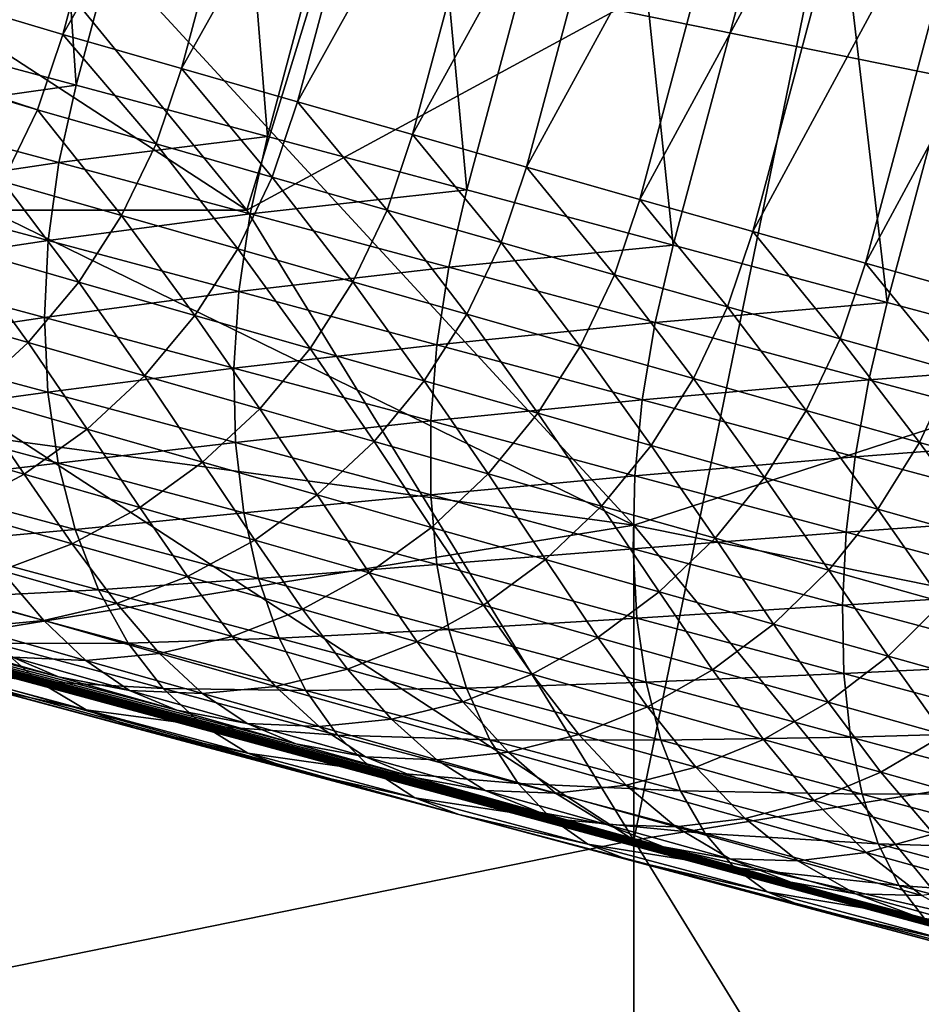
# Model space of a CAD drawing. Extents: x -0.7 to 0.7, y -0.35 to 0.35.
# Tile 84 of 226: x -0.455 to -0.4373, y 0.1635 to 0.1829. Entities that reach past the tile are written whole.
import ezdxf

# ---------------------------------------------------------------- set-up
doc = ezdxf.new("R2010")
doc.units = 0

msp = doc.modelspace()

# ---------------------------------------------------------------- linework, layer by layer
for points in [[(-0.509352, 0.199085, 0.000765), (-0.454689, 0.181154, 0.250029), (-0.509828, 0.197613, 0.00087)], [(-0.509352, 0.199085, 0.000765), (-0.454188, 0.182642, 0.25), (-0.454689, 0.181154, 0.250029)], [(-0.509352, 0.199085, 0.000765), (-0.451807, 0.191528, 0.25), (-0.454188, 0.182642, 0.25)], [(-0.469652, 0.191606, 0.412427), (-0.465833, 0.19782, 0.412422), (-0.450559, 0.179176, 0.412419)], [(-0.450559, 0.179176, 0.412419), (-0.465833, 0.19782, 0.412422), (-0.44674, 0.191606, 0.412431)], [(-0.509828, 0.197613, 0.00087), (-0.454689, 0.181154, 0.250029), (-0.455372, 0.179743, 0.250114)], [(-0.457566, 0.182615, 0.397474), (-0.454719, 0.19324, 0.397474), (-0.458207, 0.194175, 0.393875)], [(-0.453931, 0.181641, 0.400806), (-0.454719, 0.19324, 0.397474), (-0.457566, 0.182615, 0.397474)], [(-0.453931, 0.181641, 0.400806), (-0.451084, 0.192266, 0.400806), (-0.454719, 0.19324, 0.397474)], [(-0.45015, 0.180628, 0.403872), (-0.451084, 0.192266, 0.400806), (-0.453931, 0.181641, 0.400806)], [(-0.45015, 0.180628, 0.403872), (-0.447303, 0.191253, 0.403872), (-0.451084, 0.192266, 0.400806)], [(-0.462014, 0.179176, 0.412411), (-0.469652, 0.191606, 0.412427), (-0.450559, 0.179176, 0.412419)], [(-0.454188, 0.182642, 0.25), (-0.451807, 0.191528, 0.25), (-0.449444, 0.190941, 0.256975)], [(-0.450559, 0.179176, 0.412419), (-0.44674, 0.191606, 0.412431), (-0.439103, 0.185391, 0.41243)], [(-0.423829, 0.179176, 0.43699), (-0.427647, 0.191606, 0.436992), (-0.44674, 0.188498, 0.436987)], [(-0.439103, 0.185391, 0.41243), (-0.431466, 0.191606, 0.412422), (-0.423829, 0.182284, 0.4124)], [(-0.446222, 0.179576, 0.406671), (-0.447303, 0.191253, 0.403872), (-0.45015, 0.180628, 0.403872)], [(-0.446222, 0.179576, 0.406671), (-0.443375, 0.190201, 0.406671), (-0.447303, 0.191253, 0.403872)], [(-0.454188, 0.182642, 0.25), (-0.449444, 0.190941, 0.256975), (-0.451849, 0.181969, 0.256976)], [(-0.451849, 0.181969, 0.256976), (-0.449444, 0.190941, 0.256975), (-0.447132, 0.190365, 0.263529)], [(-0.451849, 0.181969, 0.256976), (-0.447132, 0.190365, 0.263529), (-0.449559, 0.181312, 0.26353)], [(-0.449559, 0.181312, 0.26353), (-0.447132, 0.190365, 0.263529), (-0.444846, 0.189793, 0.269741)], [(-0.442148, 0.178484, 0.409203), (-0.443375, 0.190201, 0.406671), (-0.446222, 0.179576, 0.406671)], [(-0.442148, 0.178484, 0.409203), (-0.439301, 0.189109, 0.409203), (-0.443375, 0.190201, 0.406671)], [(-0.449559, 0.181312, 0.26353), (-0.444846, 0.189793, 0.269741), (-0.447292, 0.180664, 0.269741)], [(-0.447292, 0.180664, 0.269741), (-0.444846, 0.189793, 0.269741), (-0.442578, 0.189225, 0.275622)], [(-0.447292, 0.180664, 0.269741), (-0.442578, 0.189225, 0.275622), (-0.445043, 0.180022, 0.275622)], [(-0.445043, 0.180022, 0.275622), (-0.442578, 0.189225, 0.275622), (-0.440324, 0.188657, 0.281181)], [(-0.437928, 0.177353, 0.411469), (-0.439301, 0.189109, 0.409203), (-0.442148, 0.178484, 0.409203)], [(-0.437928, 0.177353, 0.411469), (-0.435081, 0.187978, 0.411469), (-0.439301, 0.189109, 0.409203)], [(-0.445043, 0.180022, 0.275622), (-0.440324, 0.188657, 0.281181), (-0.442808, 0.179386, 0.281181)], [(-0.442808, 0.179386, 0.281181), (-0.440324, 0.188657, 0.281181), (-0.438078, 0.18809, 0.286431)], [(-0.454377, 0.185391, 0.436979), (-0.423829, 0.179176, 0.43699), (-0.44674, 0.188498, 0.436987)], [(-0.442808, 0.179386, 0.281181), (-0.438078, 0.18809, 0.286431), (-0.44058, 0.178755, 0.286431)], [(-0.44058, 0.178755, 0.286431), (-0.438078, 0.18809, 0.286431), (-0.435837, 0.187522, 0.291381)], [(-0.433562, 0.176183, 0.413469), (-0.435081, 0.187978, 0.411469), (-0.437928, 0.177353, 0.411469)], [(-0.44058, 0.178755, 0.286431), (-0.435837, 0.187522, 0.291381), (-0.438355, 0.178126, 0.291381)], [(-0.438355, 0.178126, 0.291381), (-0.435837, 0.187522, 0.291381), (-0.433595, 0.186952, 0.296042)], [(-0.438355, 0.178126, 0.291381), (-0.433595, 0.186952, 0.296042), (-0.436128, 0.177499, 0.296042)], [(-0.462014, 0.182284, 0.436997), (-0.442922, 0.172962, 0.436983), (-0.454377, 0.185391, 0.436979)], [(-0.462014, 0.182284, 0.436997), (-0.454377, 0.185391, 0.436979), (-0.462014, 0.185391, 0.436986)], [(-0.442922, 0.172962, 0.436983), (-0.423829, 0.179176, 0.43699), (-0.454377, 0.185391, 0.436979)], [(-0.442922, 0.166747, 0.412395), (-0.450559, 0.179176, 0.412419), (-0.439103, 0.185391, 0.41243)], [(-0.423829, 0.169855, 0.412379), (-0.442922, 0.166747, 0.412395), (-0.439103, 0.185391, 0.41243)], [(-0.423829, 0.169855, 0.412379), (-0.439103, 0.185391, 0.41243), (-0.423829, 0.182284, 0.4124)], [(-0.453931, 0.181641, 0.400806), (-0.457566, 0.182615, 0.397474), (-0.457903, 0.181084, 0.397399)], [(-0.454188, 0.182642, 0.25), (-0.45235, 0.180482, 0.257001), (-0.454689, 0.181154, 0.250029)], [(-0.454188, 0.182642, 0.25), (-0.451849, 0.181969, 0.256976), (-0.45235, 0.180482, 0.257001)], [(-0.465833, 0.176069, 0.436972), (-0.442922, 0.172962, 0.436983), (-0.462014, 0.182284, 0.436997)], [(-0.451849, 0.181969, 0.256976), (-0.450061, 0.179825, 0.263556), (-0.45235, 0.180482, 0.257001)], [(-0.451849, 0.181969, 0.256976), (-0.449559, 0.181312, 0.26353), (-0.450061, 0.179825, 0.263556)], [(-0.453931, 0.181641, 0.400806), (-0.457903, 0.181084, 0.397399), (-0.454273, 0.180112, 0.400727)], [(-0.45015, 0.180628, 0.403872), (-0.453931, 0.181641, 0.400806), (-0.454273, 0.180112, 0.400727)], [(-0.449559, 0.181312, 0.26353), (-0.447793, 0.179176, 0.26977), (-0.450061, 0.179825, 0.263556)], [(-0.449559, 0.181312, 0.26353), (-0.447292, 0.180664, 0.269741), (-0.447793, 0.179176, 0.26977)], [(-0.454273, 0.180112, 0.400727), (-0.457903, 0.181084, 0.397399), (-0.458099, 0.179544, 0.397176)], [(-0.454689, 0.181154, 0.250029), (-0.453031, 0.17907, 0.257095), (-0.455372, 0.179743, 0.250114)], [(-0.454689, 0.181154, 0.250029), (-0.45235, 0.180482, 0.257001), (-0.453031, 0.17907, 0.257095)], [(-0.45015, 0.180628, 0.403872), (-0.454273, 0.180112, 0.400727), (-0.450496, 0.1791, 0.403789)], [(-0.446222, 0.179576, 0.406671), (-0.45015, 0.180628, 0.403872), (-0.450496, 0.1791, 0.403789)], [(-0.447292, 0.180664, 0.269741), (-0.445544, 0.178535, 0.275652), (-0.447793, 0.179176, 0.26977)], [(-0.447292, 0.180664, 0.269741), (-0.445043, 0.180022, 0.275622), (-0.445544, 0.178535, 0.275652)], [(-0.45235, 0.180482, 0.257001), (-0.45074, 0.178412, 0.263654), (-0.453031, 0.17907, 0.257095)], [(-0.45235, 0.180482, 0.257001), (-0.450061, 0.179825, 0.263556), (-0.45074, 0.178412, 0.263654)], [(-0.454273, 0.180112, 0.400727), (-0.458099, 0.179544, 0.397176), (-0.454481, 0.178575, 0.400492)], [(-0.450496, 0.1791, 0.403789), (-0.454273, 0.180112, 0.400727), (-0.454481, 0.178575, 0.400492)], [(-0.445043, 0.180022, 0.275622), (-0.443308, 0.177899, 0.281213), (-0.445544, 0.178535, 0.275652)], [(-0.445043, 0.180022, 0.275622), (-0.442808, 0.179386, 0.281181), (-0.443308, 0.177899, 0.281213)], [(-0.455372, 0.179743, 0.250114), (-0.453878, 0.177757, 0.257256), (-0.456226, 0.178432, 0.250254)], [(-0.455372, 0.179743, 0.250114), (-0.453031, 0.17907, 0.257095), (-0.453878, 0.177757, 0.257256)], [(-0.450061, 0.179825, 0.263556), (-0.448471, 0.177763, 0.269872), (-0.45074, 0.178412, 0.263654)], [(-0.450061, 0.179825, 0.263556), (-0.447793, 0.179176, 0.26977), (-0.448471, 0.177763, 0.269872)], [(-0.454481, 0.178575, 0.400492), (-0.458099, 0.179544, 0.397176), (-0.458149, 0.178021, 0.396808)], [(-0.446222, 0.179576, 0.406671), (-0.450496, 0.1791, 0.403789), (-0.446574, 0.178049, 0.406585)], [(-0.442148, 0.178484, 0.409203), (-0.446222, 0.179576, 0.406671), (-0.446574, 0.178049, 0.406585)], [(-0.442808, 0.179386, 0.281181), (-0.441079, 0.177267, 0.286465), (-0.443308, 0.177899, 0.281213)], [(-0.442808, 0.179386, 0.281181), (-0.44058, 0.178755, 0.286431), (-0.441079, 0.177267, 0.286465)], [(-0.462014, 0.179176, 0.412411), (-0.450559, 0.179176, 0.412419), (-0.442922, 0.166747, 0.412395)], [(-0.458196, 0.16364, 0.412433), (-0.462014, 0.179176, 0.412411), (-0.442922, 0.166747, 0.412395)], [(-0.450496, 0.1791, 0.403789), (-0.454481, 0.178575, 0.400492), (-0.450719, 0.177567, 0.403542)], [(-0.446574, 0.178049, 0.406585), (-0.450496, 0.1791, 0.403789), (-0.450719, 0.177567, 0.403542)], [(-0.447793, 0.179176, 0.26977), (-0.44622, 0.177121, 0.275759), (-0.448471, 0.177763, 0.269872)], [(-0.447793, 0.179176, 0.26977), (-0.445544, 0.178535, 0.275652), (-0.44622, 0.177121, 0.275759)], [(-0.442922, 0.172962, 0.436983), (-0.427647, 0.169855, 0.437), (-0.423829, 0.179176, 0.43699)], [(-0.453031, 0.17907, 0.257095), (-0.451584, 0.177099, 0.263821), (-0.453878, 0.177757, 0.257256)], [(-0.453031, 0.17907, 0.257095), (-0.45074, 0.178412, 0.263654), (-0.451584, 0.177099, 0.263821)], [(-0.44058, 0.178755, 0.286431), (-0.438854, 0.176638, 0.291417), (-0.441079, 0.177267, 0.286465)], [(-0.44058, 0.178755, 0.286431), (-0.438355, 0.178126, 0.291381), (-0.438854, 0.176638, 0.291417)], [(-0.454481, 0.178575, 0.400492), (-0.458149, 0.178021, 0.396808), (-0.454553, 0.177058, 0.400104)], [(-0.450719, 0.177567, 0.403542), (-0.454481, 0.178575, 0.400492), (-0.454553, 0.177058, 0.400104)], [(-0.445544, 0.178535, 0.275652), (-0.443982, 0.176485, 0.281326), (-0.44622, 0.177121, 0.275759)], [(-0.445544, 0.178535, 0.275652), (-0.443308, 0.177899, 0.281213), (-0.443982, 0.176485, 0.281326)], [(-0.456226, 0.178432, 0.250254), (-0.454877, 0.176565, 0.25748), (-0.457236, 0.177244, 0.250447)], [(-0.456226, 0.178432, 0.250254), (-0.453878, 0.177757, 0.257256), (-0.454877, 0.176565, 0.25748)], [(-0.45074, 0.178412, 0.263654), (-0.449313, 0.176449, 0.270046), (-0.451584, 0.177099, 0.263821)], [(-0.45074, 0.178412, 0.263654), (-0.448471, 0.177763, 0.269872), (-0.449313, 0.176449, 0.270046)], [(-0.442148, 0.178484, 0.409203), (-0.446574, 0.178049, 0.406585), (-0.442505, 0.176959, 0.409114)], [(-0.437928, 0.177353, 0.411469), (-0.442148, 0.178484, 0.409203), (-0.442505, 0.176959, 0.409114)], [(-0.438355, 0.178126, 0.291381), (-0.436626, 0.17601, 0.296081), (-0.438854, 0.176638, 0.291417)], [(-0.438355, 0.178126, 0.291381), (-0.436128, 0.177499, 0.296042), (-0.436626, 0.17601, 0.296081)], [(-0.446375, 0.167252, 0.394197), (-0.469202, 0.173471, 0.366107), (-0.484746, 0.177942, 0.32028)], [(-0.398263, 0.154579, 0.353694), (-0.446375, 0.167252, 0.394197), (-0.484746, 0.177942, 0.32028)], [(-0.404234, 0.15617, 0.350884), (-0.398263, 0.154579, 0.353694), (-0.484746, 0.177942, 0.32028)], [(-0.407598, 0.157082, 0.349175), (-0.404234, 0.15617, 0.350884), (-0.484746, 0.177942, 0.32028)], [(-0.484746, 0.177942, 0.32028), (-0.456601, 0.170628, 0.285847), (-0.454279, 0.16997, 0.291322)], [(-0.410896, 0.157978, 0.347314), (-0.407598, 0.157082, 0.349175), (-0.484746, 0.177942, 0.32028)], [(-0.414127, 0.158857, 0.345291), (-0.410896, 0.157978, 0.347314), (-0.484746, 0.177942, 0.32028)], [(-0.484746, 0.177942, 0.32028), (-0.454279, 0.16997, 0.291322), (-0.451945, 0.16931, 0.296519)], [(-0.484746, 0.177942, 0.32028), (-0.451945, 0.16931, 0.296519), (-0.449592, 0.168647, 0.301449)], [(-0.417287, 0.159718, 0.343096), (-0.414127, 0.158857, 0.345291), (-0.484746, 0.177942, 0.32028)], [(-0.420373, 0.16056, 0.340723), (-0.417287, 0.159718, 0.343096), (-0.484746, 0.177942, 0.32028)], [(-0.484746, 0.177942, 0.32028), (-0.449592, 0.168647, 0.301449), (-0.447211, 0.167978, 0.306124)], [(-0.484746, 0.177942, 0.32028), (-0.447211, 0.167978, 0.306124), (-0.444796, 0.167302, 0.310554)], [(-0.423382, 0.161383, 0.338166), (-0.420373, 0.16056, 0.340723), (-0.484746, 0.177942, 0.32028)], [(-0.426312, 0.162186, 0.33542), (-0.423382, 0.161383, 0.338166), (-0.484746, 0.177942, 0.32028)], [(-0.484746, 0.177942, 0.32028), (-0.444796, 0.167302, 0.310554), (-0.442339, 0.166616, 0.314749)], [(-0.484746, 0.177942, 0.32028), (-0.442339, 0.166616, 0.314749), (-0.439829, 0.165917, 0.318722)], [(-0.429163, 0.162969, 0.332482), (-0.426312, 0.162186, 0.33542), (-0.484746, 0.177942, 0.32028)], [(-0.431936, 0.163733, 0.329347), (-0.429163, 0.162969, 0.332482), (-0.484746, 0.177942, 0.32028)], [(-0.484746, 0.177942, 0.32028), (-0.439829, 0.165917, 0.318722), (-0.437264, 0.165206, 0.322473)], [(-0.434635, 0.164478, 0.326013), (-0.431936, 0.163733, 0.329347), (-0.484746, 0.177942, 0.32028)], [(-0.484746, 0.177942, 0.32028), (-0.437264, 0.165206, 0.322473), (-0.434635, 0.164478, 0.326013)], [(-0.454553, 0.177058, 0.400104), (-0.458149, 0.178021, 0.396808), (-0.458053, 0.176541, 0.396302)], [(-0.446574, 0.178049, 0.406585), (-0.450719, 0.177567, 0.403542), (-0.446812, 0.17652, 0.406327)], [(-0.442505, 0.176959, 0.409114), (-0.446574, 0.178049, 0.406585), (-0.446812, 0.17652, 0.406327)], [(-0.453878, 0.177757, 0.257256), (-0.452581, 0.175907, 0.264055), (-0.454877, 0.176565, 0.25748)], [(-0.453878, 0.177757, 0.257256), (-0.451584, 0.177099, 0.263821), (-0.452581, 0.175907, 0.264055)], [(-0.448471, 0.177763, 0.269872), (-0.44706, 0.175806, 0.275941), (-0.449313, 0.176449, 0.270046)], [(-0.448471, 0.177763, 0.269872), (-0.44622, 0.177121, 0.275759), (-0.44706, 0.175806, 0.275941)], [(-0.443308, 0.177899, 0.281213), (-0.441751, 0.175852, 0.286583), (-0.443982, 0.176485, 0.281326)], [(-0.443308, 0.177899, 0.281213), (-0.441079, 0.177267, 0.286465), (-0.441751, 0.175852, 0.286583)], [(-0.450719, 0.177567, 0.403542), (-0.454553, 0.177058, 0.400104), (-0.450815, 0.176056, 0.403135)], [(-0.446812, 0.17652, 0.406327), (-0.450719, 0.177567, 0.403542), (-0.450815, 0.176056, 0.403135)], [(-0.437928, 0.177353, 0.411469), (-0.442505, 0.176959, 0.409114), (-0.43829, 0.175829, 0.411377)], [(-0.433562, 0.176183, 0.413469), (-0.437928, 0.177353, 0.411469), (-0.43829, 0.175829, 0.411377)], [(-0.457236, 0.177244, 0.250447), (-0.454877, 0.176565, 0.25748), (-0.456011, 0.175516, 0.257765)], [(-0.441079, 0.177267, 0.286465), (-0.439523, 0.175222, 0.291542), (-0.441751, 0.175852, 0.286583)], [(-0.441079, 0.177267, 0.286465), (-0.438854, 0.176638, 0.291417), (-0.439523, 0.175222, 0.291542)], [(-0.454553, 0.177058, 0.400104), (-0.458053, 0.176541, 0.396302), (-0.454488, 0.175586, 0.39957)], [(-0.450815, 0.176056, 0.403135), (-0.454553, 0.177058, 0.400104), (-0.454488, 0.175586, 0.39957)], [(-0.451584, 0.177099, 0.263821), (-0.450306, 0.175256, 0.27029), (-0.452581, 0.175907, 0.264055)], [(-0.451584, 0.177099, 0.263821), (-0.449313, 0.176449, 0.270046), (-0.450306, 0.175256, 0.27029)], [(-0.44622, 0.177121, 0.275759), (-0.444818, 0.175168, 0.281517), (-0.44706, 0.175806, 0.275941)], [(-0.442505, 0.176959, 0.409114), (-0.446812, 0.17652, 0.406327), (-0.442759, 0.175434, 0.408846)], [(-0.44622, 0.177121, 0.275759), (-0.443982, 0.176485, 0.281326), (-0.444818, 0.175168, 0.281517)], [(-0.43829, 0.175829, 0.411377), (-0.442505, 0.176959, 0.409114), (-0.442759, 0.175434, 0.408846)], [(-0.454877, 0.176565, 0.25748), (-0.453711, 0.174856, 0.264351), (-0.456011, 0.175516, 0.257765)], [(-0.454877, 0.176565, 0.25748), (-0.452581, 0.175907, 0.264055), (-0.453711, 0.174856, 0.264351)], [(-0.438854, 0.176638, 0.291417), (-0.437292, 0.174594, 0.296212), (-0.439523, 0.175222, 0.291542)], [(-0.438854, 0.176638, 0.291417), (-0.436626, 0.17601, 0.296081), (-0.437292, 0.174594, 0.296212)], [(-0.454488, 0.175586, 0.39957), (-0.458053, 0.176541, 0.396302), (-0.457813, 0.17513, 0.395666)], [(-0.446812, 0.17652, 0.406327), (-0.450815, 0.176056, 0.403135), (-0.446932, 0.175016, 0.405902)], [(-0.449313, 0.176449, 0.270046), (-0.448049, 0.174612, 0.276195), (-0.450306, 0.175256, 0.27029)], [(-0.449313, 0.176449, 0.270046), (-0.44706, 0.175806, 0.275941), (-0.448049, 0.174612, 0.276195)], [(-0.442759, 0.175434, 0.408846), (-0.446812, 0.17652, 0.406327), (-0.446932, 0.175016, 0.405902)], [(-0.443982, 0.176485, 0.281326), (-0.442583, 0.174535, 0.286784), (-0.444818, 0.175168, 0.281517)], [(-0.443982, 0.176485, 0.281326), (-0.441751, 0.175852, 0.286583), (-0.442583, 0.174535, 0.286784)], [(-0.433562, 0.176183, 0.413469), (-0.43829, 0.175829, 0.411377), (-0.433929, 0.174661, 0.413374)], [(-0.462014, 0.169855, 0.43698), (-0.442922, 0.172962, 0.436983), (-0.465833, 0.176069, 0.436972)], [(-0.450815, 0.176056, 0.403135), (-0.454488, 0.175586, 0.39957), (-0.450781, 0.174593, 0.402576)], [(-0.446932, 0.175016, 0.405902), (-0.450815, 0.176056, 0.403135), (-0.450781, 0.174593, 0.402576)], [(-0.436626, 0.17601, 0.296081), (-0.435053, 0.173965, 0.300606), (-0.437292, 0.174594, 0.296212)], [(-0.452581, 0.175907, 0.264055), (-0.451433, 0.174204, 0.270598), (-0.453711, 0.174856, 0.264351)], [(-0.452581, 0.175907, 0.264055), (-0.450306, 0.175256, 0.27029), (-0.451433, 0.174204, 0.270598)], [(-0.44706, 0.175806, 0.275941), (-0.445802, 0.173973, 0.281783), (-0.448049, 0.174612, 0.276195)], [(-0.44706, 0.175806, 0.275941), (-0.444818, 0.175168, 0.281517), (-0.445802, 0.173973, 0.281783)], [(-0.43829, 0.175829, 0.411377), (-0.442759, 0.175434, 0.408846), (-0.43856, 0.17431, 0.411101)], [(-0.441751, 0.175852, 0.286583), (-0.44035, 0.173904, 0.291753), (-0.442583, 0.174535, 0.286784)], [(-0.441751, 0.175852, 0.286583), (-0.439523, 0.175222, 0.291542), (-0.44035, 0.173904, 0.291753)], [(-0.433929, 0.174661, 0.413374), (-0.43829, 0.175829, 0.411377), (-0.43856, 0.17431, 0.411101)], [(-0.454488, 0.175586, 0.39957), (-0.457813, 0.17513, 0.395666), (-0.454285, 0.174185, 0.3989)], [(-0.450781, 0.174593, 0.402576), (-0.454488, 0.175586, 0.39957), (-0.454285, 0.174185, 0.3989)], [(-0.456011, 0.175516, 0.257765), (-0.454957, 0.173966, 0.264704), (-0.457261, 0.174627, 0.258106)], [(-0.456011, 0.175516, 0.257765), (-0.453711, 0.174856, 0.264351), (-0.454957, 0.173966, 0.264704)], [(-0.442759, 0.175434, 0.408846), (-0.446932, 0.175016, 0.405902), (-0.442905, 0.173937, 0.408406)], [(-0.43856, 0.17431, 0.411101), (-0.442759, 0.175434, 0.408846), (-0.442905, 0.173937, 0.408406)], [(-0.450306, 0.175256, 0.27029), (-0.44917, 0.173559, 0.276517), (-0.451433, 0.174204, 0.270598)], [(-0.450306, 0.175256, 0.27029), (-0.448049, 0.174612, 0.276195), (-0.44917, 0.173559, 0.276517)], [(-0.439523, 0.175222, 0.291542), (-0.438114, 0.173274, 0.296435), (-0.44035, 0.173904, 0.291753)], [(-0.439523, 0.175222, 0.291542), (-0.437292, 0.174594, 0.296212), (-0.438114, 0.173274, 0.296435)], [(-0.454285, 0.174185, 0.3989), (-0.457813, 0.17513, 0.395666), (-0.457432, 0.17381, 0.394911)], [(-0.446932, 0.175016, 0.405902), (-0.450781, 0.174593, 0.402576), (-0.446932, 0.173562, 0.405318)], [(-0.442905, 0.173937, 0.408406), (-0.446932, 0.175016, 0.405902), (-0.446932, 0.173562, 0.405318)], [(-0.444818, 0.175168, 0.281517), (-0.443562, 0.173338, 0.287063), (-0.445802, 0.173973, 0.281783)], [(-0.444818, 0.175168, 0.281517), (-0.442583, 0.174535, 0.286784), (-0.443562, 0.173338, 0.287063)], [(-0.453711, 0.174856, 0.264351), (-0.452673, 0.173312, 0.270966), (-0.454957, 0.173966, 0.264704)], [(-0.453711, 0.174856, 0.264351), (-0.451433, 0.174204, 0.270598), (-0.452673, 0.173312, 0.270966)], [(-0.457261, 0.174627, 0.258106), (-0.454957, 0.173966, 0.264704), (-0.456296, 0.173251, 0.265109)], [(-0.448049, 0.174612, 0.276195), (-0.446918, 0.172918, 0.28212), (-0.44917, 0.173559, 0.276517)], [(-0.448049, 0.174612, 0.276195), (-0.445802, 0.173973, 0.281783), (-0.446918, 0.172918, 0.28212)], [(-0.433929, 0.174661, 0.413374), (-0.43856, 0.17431, 0.411101), (-0.434216, 0.173146, 0.41309)], [(-0.450781, 0.174593, 0.402576), (-0.454285, 0.174185, 0.3989), (-0.450619, 0.173203, 0.401873)], [(-0.446932, 0.173562, 0.405318), (-0.450781, 0.174593, 0.402576), (-0.450619, 0.173203, 0.401873)], [(-0.442583, 0.174535, 0.286784), (-0.441323, 0.172705, 0.292046), (-0.443562, 0.173338, 0.287063)], [(-0.442583, 0.174535, 0.286784), (-0.44035, 0.173904, 0.291753), (-0.441323, 0.172705, 0.292046)], [(-0.437292, 0.174594, 0.296212), (-0.43587, 0.172643, 0.30084), (-0.438114, 0.173274, 0.296435)], [(-0.437292, 0.174594, 0.296212), (-0.435053, 0.173965, 0.300606), (-0.43587, 0.172643, 0.30084)], [(-0.43856, 0.17431, 0.411101), (-0.442905, 0.173937, 0.408406), (-0.438734, 0.17282, 0.410645)], [(-0.434216, 0.173146, 0.41309), (-0.43856, 0.17431, 0.411101), (-0.438734, 0.17282, 0.410645)], [(-0.454285, 0.174185, 0.3989), (-0.457432, 0.17381, 0.394911), (-0.453949, 0.172878, 0.398104)], [(-0.450619, 0.173203, 0.401873), (-0.454285, 0.174185, 0.3989), (-0.453949, 0.172878, 0.398104)], [(-0.451433, 0.174204, 0.270598), (-0.450404, 0.172665, 0.276901), (-0.452673, 0.173312, 0.270966)], [(-0.451433, 0.174204, 0.270598), (-0.44917, 0.173559, 0.276517), (-0.450404, 0.172665, 0.276901)], [(-0.454957, 0.173966, 0.264704), (-0.454007, 0.172595, 0.271387), (-0.456296, 0.173251, 0.265109)], [(-0.454957, 0.173966, 0.264704), (-0.452673, 0.173312, 0.270966), (-0.454007, 0.172595, 0.271387)], [(-0.442905, 0.173937, 0.408406), (-0.446932, 0.173562, 0.405318), (-0.442941, 0.172493, 0.407799)], [(-0.445802, 0.173973, 0.281783), (-0.444671, 0.172281, 0.287416), (-0.446918, 0.172918, 0.28212)], [(-0.445802, 0.173973, 0.281783), (-0.443562, 0.173338, 0.287063), (-0.444671, 0.172281, 0.287416)], [(-0.438734, 0.17282, 0.410645), (-0.442905, 0.173937, 0.408406), (-0.442941, 0.172493, 0.407799)], [(-0.44035, 0.173904, 0.291753), (-0.43908, 0.172073, 0.296744), (-0.441323, 0.172705, 0.292046)], [(-0.44035, 0.173904, 0.291753), (-0.438114, 0.173274, 0.296435), (-0.43908, 0.172073, 0.296744)], [(-0.453949, 0.172878, 0.398104), (-0.457432, 0.17381, 0.394911), (-0.456918, 0.172606, 0.394051)], [(-0.446375, 0.167252, 0.394197), (-0.45864, 0.170533, 0.382251), (-0.469202, 0.173471, 0.366107)], [(-0.446932, 0.173562, 0.405318), (-0.450619, 0.173203, 0.401873), (-0.446813, 0.172184, 0.404585)], [(-0.44917, 0.173559, 0.276517), (-0.448145, 0.172023, 0.282521), (-0.450404, 0.172665, 0.276901)], [(-0.44917, 0.173559, 0.276517), (-0.446918, 0.172918, 0.28212), (-0.448145, 0.172023, 0.282521)], [(-0.442941, 0.172493, 0.407799), (-0.446932, 0.173562, 0.405318), (-0.446813, 0.172184, 0.404585)], [(-0.456296, 0.173251, 0.265109), (-0.454007, 0.172595, 0.271387), (-0.45541, 0.172066, 0.271854)], [(-0.452673, 0.173312, 0.270966), (-0.451731, 0.171946, 0.27734), (-0.454007, 0.172595, 0.271387)], [(-0.452673, 0.173312, 0.270966), (-0.450404, 0.172665, 0.276901), (-0.451731, 0.171946, 0.27734)], [(-0.443562, 0.173338, 0.287063), (-0.442424, 0.171646, 0.292418), (-0.444671, 0.172281, 0.287416)], [(-0.443562, 0.173338, 0.287063), (-0.441323, 0.172705, 0.292046), (-0.442424, 0.171646, 0.292418)], [(-0.438114, 0.173274, 0.296435), (-0.436827, 0.17144, 0.301167), (-0.43908, 0.172073, 0.296744)], [(-0.438114, 0.173274, 0.296435), (-0.43587, 0.172643, 0.30084), (-0.436827, 0.17144, 0.301167)], [(-0.450619, 0.173203, 0.401873), (-0.453949, 0.172878, 0.398104), (-0.450331, 0.171909, 0.401038)], [(-0.446813, 0.172184, 0.404585), (-0.450619, 0.173203, 0.401873), (-0.450331, 0.171909, 0.401038)], [(-0.434216, 0.173146, 0.41309), (-0.438734, 0.17282, 0.410645), (-0.434417, 0.171663, 0.412622)], [(-0.442922, 0.148103, 0.436989), (-0.442922, 0.172962, 0.436983), (-0.462014, 0.169855, 0.43698)], [(-0.453949, 0.172878, 0.398104), (-0.456918, 0.172606, 0.394051), (-0.453485, 0.171688, 0.397197)], [(-0.450331, 0.171909, 0.401038), (-0.453949, 0.172878, 0.398104), (-0.453485, 0.171688, 0.397197)], [(-0.446918, 0.172918, 0.28212), (-0.44589, 0.171383, 0.287837), (-0.448145, 0.172023, 0.282521)], [(-0.446918, 0.172918, 0.28212), (-0.444671, 0.172281, 0.287416), (-0.44589, 0.171383, 0.287837)], [(-0.435285, 0.16364, 0.436983), (-0.427647, 0.169855, 0.437), (-0.442922, 0.172962, 0.436983)], [(-0.442922, 0.148103, 0.436989), (-0.435285, 0.16364, 0.436983), (-0.442922, 0.172962, 0.436983)], [(-0.450404, 0.172665, 0.276901), (-0.449464, 0.171302, 0.282981), (-0.451731, 0.171946, 0.27734)], [(-0.450404, 0.172665, 0.276901), (-0.448145, 0.172023, 0.282521), (-0.449464, 0.171302, 0.282981)], [(-0.438734, 0.17282, 0.410645), (-0.442941, 0.172493, 0.407799), (-0.438807, 0.171386, 0.410019)], [(-0.441323, 0.172705, 0.292046), (-0.440171, 0.171011, 0.297135), (-0.442424, 0.171646, 0.292418)], [(-0.441323, 0.172705, 0.292046), (-0.43908, 0.172073, 0.296744), (-0.440171, 0.171011, 0.297135)], [(-0.434417, 0.171663, 0.412622), (-0.438734, 0.17282, 0.410645), (-0.438807, 0.171386, 0.410019)], [(-0.453485, 0.171688, 0.397197), (-0.456918, 0.172606, 0.394051), (-0.456279, 0.171538, 0.393099)], [(-0.454007, 0.172595, 0.271387), (-0.453127, 0.171414, 0.277828), (-0.45541, 0.172066, 0.271854)], [(-0.454007, 0.172595, 0.271387), (-0.451731, 0.171946, 0.27734), (-0.453127, 0.171414, 0.277828)], [(-0.442941, 0.172493, 0.407799), (-0.446813, 0.172184, 0.404585), (-0.442867, 0.171127, 0.407038)], [(-0.438807, 0.171386, 0.410019), (-0.442941, 0.172493, 0.407799), (-0.442867, 0.171127, 0.407038)], [(-0.444671, 0.172281, 0.287416), (-0.443634, 0.170746, 0.29286), (-0.44589, 0.171383, 0.287837)], [(-0.444671, 0.172281, 0.287416), (-0.442424, 0.171646, 0.292418), (-0.443634, 0.170746, 0.29286)], [(-0.446813, 0.172184, 0.404585), (-0.450331, 0.171909, 0.401038), (-0.446576, 0.170904, 0.403714)], [(-0.442867, 0.171127, 0.407038), (-0.446813, 0.172184, 0.404585), (-0.446576, 0.170904, 0.403714)], [(-0.45541, 0.172066, 0.271854), (-0.454568, 0.171078, 0.278355), (-0.45686, 0.171732, 0.27236)], [(-0.45541, 0.172066, 0.271854), (-0.453127, 0.171414, 0.277828), (-0.454568, 0.171078, 0.278355)], [(-0.450331, 0.171909, 0.401038), (-0.453485, 0.171688, 0.397197), (-0.449922, 0.170734, 0.400087)], [(-0.451731, 0.171946, 0.27734), (-0.450851, 0.170767, 0.283491), (-0.453127, 0.171414, 0.277828)], [(-0.451731, 0.171946, 0.27734), (-0.449464, 0.171302, 0.282981), (-0.450851, 0.170767, 0.283491)], [(-0.446576, 0.170904, 0.403714), (-0.450331, 0.171909, 0.401038), (-0.449922, 0.170734, 0.400087)], [(-0.448145, 0.172023, 0.282521), (-0.4472, 0.17066, 0.288319), (-0.449464, 0.171302, 0.282981)], [(-0.448145, 0.172023, 0.282521), (-0.44589, 0.171383, 0.287837), (-0.4472, 0.17066, 0.288319)], [(-0.43908, 0.172073, 0.296744), (-0.437908, 0.170376, 0.301579), (-0.440171, 0.171011, 0.297135)], [(-0.43908, 0.172073, 0.296744), (-0.436827, 0.17144, 0.301167), (-0.437908, 0.170376, 0.301579)], [(-0.45686, 0.171732, 0.27236), (-0.454568, 0.171078, 0.278355), (-0.456031, 0.170944, 0.278913)], [(-0.453485, 0.171688, 0.397197), (-0.456279, 0.171538, 0.393099), (-0.452902, 0.170635, 0.396194)], [(-0.452902, 0.170635, 0.396194), (-0.456279, 0.171538, 0.393099), (-0.455525, 0.170624, 0.392073)], [(-0.449922, 0.170734, 0.400087), (-0.453485, 0.171688, 0.397197), (-0.452902, 0.170635, 0.396194)], [(-0.442424, 0.171646, 0.292418), (-0.44137, 0.170108, 0.2976), (-0.443634, 0.170746, 0.29286)], [(-0.442424, 0.171646, 0.292418), (-0.440171, 0.171011, 0.297135), (-0.44137, 0.170108, 0.2976)], [(-0.434417, 0.171663, 0.412622), (-0.438807, 0.171386, 0.410019), (-0.434528, 0.170239, 0.411979)], [(-0.453127, 0.171414, 0.277828), (-0.452283, 0.170428, 0.284042), (-0.454568, 0.171078, 0.278355)], [(-0.453127, 0.171414, 0.277828), (-0.450851, 0.170767, 0.283491), (-0.452283, 0.170428, 0.284042)], [(-0.44589, 0.171383, 0.287837), (-0.444933, 0.170019, 0.293366), (-0.4472, 0.17066, 0.288319)], [(-0.44589, 0.171383, 0.287837), (-0.443634, 0.170746, 0.29286), (-0.444933, 0.170019, 0.293366)], [(-0.438807, 0.171386, 0.410019), (-0.442867, 0.171127, 0.407038), (-0.438779, 0.170032, 0.409233)], [(-0.434528, 0.170239, 0.411979), (-0.438807, 0.171386, 0.410019), (-0.438779, 0.170032, 0.409233)], [(-0.436827, 0.17144, 0.301167), (-0.435627, 0.169737, 0.30576), (-0.437908, 0.170376, 0.301579)], [(-0.449464, 0.171302, 0.282981), (-0.448577, 0.170122, 0.288853), (-0.450851, 0.170767, 0.283491)], [(-0.449464, 0.171302, 0.282981), (-0.4472, 0.17066, 0.288319), (-0.448577, 0.170122, 0.288853)], [(-0.442867, 0.171127, 0.407038), (-0.446576, 0.170904, 0.403714), (-0.442683, 0.169861, 0.406134)], [(-0.438779, 0.170032, 0.409233), (-0.442867, 0.171127, 0.407038), (-0.442683, 0.169861, 0.406134)], [(-0.454568, 0.171078, 0.278355), (-0.453735, 0.170291, 0.284625), (-0.456031, 0.170944, 0.278913)], [(-0.456031, 0.170944, 0.278913), (-0.453735, 0.170291, 0.284625), (-0.455183, 0.170358, 0.28523)], [(-0.454568, 0.171078, 0.278355), (-0.452283, 0.170428, 0.284042), (-0.453735, 0.170291, 0.284625)], [(-0.440171, 0.171011, 0.297135), (-0.439094, 0.169468, 0.302069), (-0.44137, 0.170108, 0.2976)], [(-0.440171, 0.171011, 0.297135), (-0.437908, 0.170376, 0.301579), (-0.439094, 0.169468, 0.302069)], [(-0.449922, 0.170734, 0.400087), (-0.452902, 0.170635, 0.396194), (-0.449399, 0.169697, 0.399034)], [(-0.450851, 0.170767, 0.283491), (-0.449997, 0.16978, 0.289431), (-0.452283, 0.170428, 0.284042)], [(-0.450851, 0.170767, 0.283491), (-0.448577, 0.170122, 0.288853), (-0.449997, 0.16978, 0.289431)], [(-0.446576, 0.170904, 0.403714), (-0.449922, 0.170734, 0.400087), (-0.446225, 0.169744, 0.402721)], [(-0.446225, 0.169744, 0.402721), (-0.449922, 0.170734, 0.400087), (-0.449399, 0.169697, 0.399034)], [(-0.442683, 0.169861, 0.406134), (-0.446576, 0.170904, 0.403714), (-0.446225, 0.169744, 0.402721)], [(-0.443634, 0.170746, 0.29286), (-0.442657, 0.169377, 0.298133), (-0.444933, 0.170019, 0.293366)], [(-0.443634, 0.170746, 0.29286), (-0.44137, 0.170108, 0.2976), (-0.442657, 0.169377, 0.298133)], [(-0.452718, 0.168946, 0.388724), (-0.455732, 0.169751, 0.385616), (-0.45864, 0.170533, 0.382251)], [(-0.446375, 0.167252, 0.394197), (-0.452718, 0.168946, 0.388724), (-0.45864, 0.170533, 0.382251)], [(-0.455525, 0.170624, 0.392073), (-0.457807, 0.170717, 0.387754), (-0.454671, 0.169879, 0.390989)], [(-0.454671, 0.169879, 0.390989), (-0.457807, 0.170717, 0.387754), (-0.456805, 0.170138, 0.386694)], [(-0.455183, 0.170358, 0.28523), (-0.454279, 0.16997, 0.291322), (-0.456601, 0.170628, 0.285847)], [(-0.452902, 0.170635, 0.396194), (-0.455525, 0.170624, 0.392073), (-0.45221, 0.169737, 0.395112)], [(-0.45221, 0.169737, 0.395112), (-0.455525, 0.170624, 0.392073), (-0.454671, 0.169879, 0.390989)], [(-0.449399, 0.169697, 0.399034), (-0.452902, 0.170635, 0.396194), (-0.45221, 0.169737, 0.395112)], [(-0.4472, 0.17066, 0.288319), (-0.446298, 0.169478, 0.293927), (-0.448577, 0.170122, 0.288853)], [(-0.4472, 0.17066, 0.288319), (-0.444933, 0.170019, 0.293366), (-0.446298, 0.169478, 0.293927)], [(-0.453735, 0.170291, 0.284625), (-0.452873, 0.169703, 0.290676), (-0.455183, 0.170358, 0.28523)], [(-0.455183, 0.170358, 0.28523), (-0.452873, 0.169703, 0.290676), (-0.454279, 0.16997, 0.291322)], [(-0.452283, 0.170428, 0.284042), (-0.451438, 0.16964, 0.290042), (-0.453735, 0.170291, 0.284625)], [(-0.452283, 0.170428, 0.284042), (-0.449997, 0.16978, 0.289431), (-0.451438, 0.16964, 0.290042)], [(-0.437908, 0.170376, 0.301579), (-0.436799, 0.168826, 0.306278), (-0.439094, 0.169468, 0.302069)], [(-0.437908, 0.170376, 0.301579), (-0.435627, 0.169737, 0.30576), (-0.436799, 0.168826, 0.306278)], [(-0.454671, 0.169879, 0.390989), (-0.456805, 0.170138, 0.386694), (-0.45373, 0.169317, 0.389866)], [(-0.45373, 0.169317, 0.389866), (-0.456805, 0.170138, 0.386694), (-0.455732, 0.169751, 0.385616)], [(-0.453735, 0.170291, 0.284625), (-0.451438, 0.16964, 0.290042), (-0.452873, 0.169703, 0.290676)], [(-0.434528, 0.170239, 0.411979), (-0.438779, 0.170032, 0.409233), (-0.434547, 0.168898, 0.41117)], [(-0.452873, 0.169703, 0.290676), (-0.451945, 0.16931, 0.296519), (-0.454279, 0.16997, 0.291322)], [(-0.448577, 0.170122, 0.288853), (-0.447705, 0.169132, 0.294534), (-0.449997, 0.16978, 0.289431)], [(-0.448577, 0.170122, 0.288853), (-0.446298, 0.169478, 0.293927), (-0.447705, 0.169132, 0.294534)], [(-0.444933, 0.170019, 0.293366), (-0.444008, 0.168833, 0.298723), (-0.446298, 0.169478, 0.293927)], [(-0.444933, 0.170019, 0.293366), (-0.442657, 0.169377, 0.298133), (-0.444008, 0.168833, 0.298723)], [(-0.438779, 0.170032, 0.409233), (-0.442683, 0.169861, 0.406134), (-0.43865, 0.168781, 0.408299)], [(-0.44137, 0.170108, 0.2976), (-0.440366, 0.168734, 0.302631), (-0.442657, 0.169377, 0.298133)], [(-0.44137, 0.170108, 0.2976), (-0.439094, 0.169468, 0.302069), (-0.440366, 0.168734, 0.302631)], [(-0.434547, 0.168898, 0.41117), (-0.438779, 0.170032, 0.409233), (-0.43865, 0.168781, 0.408299)], [(-0.462014, 0.151211, 0.436986), (-0.442922, 0.148103, 0.436989), (-0.462014, 0.169855, 0.43698)], [(-0.45373, 0.169317, 0.389866), (-0.455732, 0.169751, 0.385616), (-0.452718, 0.168946, 0.388724)], [(-0.45221, 0.169737, 0.395112), (-0.454671, 0.169879, 0.390989), (-0.451419, 0.16901, 0.39397)], [(-0.451419, 0.16901, 0.39397), (-0.454671, 0.169879, 0.390989), (-0.45373, 0.169317, 0.389866)], [(-0.449997, 0.16978, 0.289431), (-0.449132, 0.168988, 0.295175), (-0.451438, 0.16964, 0.290042)], [(-0.449997, 0.16978, 0.289431), (-0.447705, 0.169132, 0.294534), (-0.449132, 0.168988, 0.295175)], [(-0.442683, 0.169861, 0.406134), (-0.446225, 0.169744, 0.402721), (-0.442393, 0.168718, 0.405103)], [(-0.442922, 0.166747, 0.412395), (-0.423829, 0.169855, 0.412379), (-0.416192, 0.160533, 0.412412)], [(-0.43865, 0.168781, 0.408299), (-0.442683, 0.169861, 0.406134), (-0.442393, 0.168718, 0.405103)], [(-0.451438, 0.16964, 0.290042), (-0.450554, 0.169048, 0.295841), (-0.452873, 0.169703, 0.290676)], [(-0.452873, 0.169703, 0.290676), (-0.450554, 0.169048, 0.295841), (-0.451945, 0.16931, 0.296519)], [(-0.449399, 0.169697, 0.399034), (-0.45221, 0.169737, 0.395112), (-0.448771, 0.168817, 0.397899)], [(-0.448771, 0.168817, 0.397899), (-0.45221, 0.169737, 0.395112), (-0.451419, 0.16901, 0.39397)], [(-0.451438, 0.16964, 0.290042), (-0.449132, 0.168988, 0.295175), (-0.450554, 0.169048, 0.295841)], [(-0.446225, 0.169744, 0.402721), (-0.449399, 0.169697, 0.399034), (-0.445766, 0.168725, 0.401623)], [(-0.445766, 0.168725, 0.401623), (-0.449399, 0.169697, 0.399034), (-0.448771, 0.168817, 0.397899)], [(-0.442393, 0.168718, 0.405103), (-0.446225, 0.169744, 0.402721), (-0.445766, 0.168725, 0.401623)], [(-0.446298, 0.169478, 0.293927), (-0.445401, 0.168483, 0.299361), (-0.447705, 0.169132, 0.294534)], [(-0.446298, 0.169478, 0.293927), (-0.444008, 0.168833, 0.298723), (-0.445401, 0.168483, 0.299361)], [(-0.442657, 0.169377, 0.298133), (-0.441701, 0.168185, 0.303253), (-0.444008, 0.168833, 0.298723)], [(-0.442657, 0.169377, 0.298133), (-0.440366, 0.168734, 0.302631), (-0.441701, 0.168185, 0.303253)], [(-0.439094, 0.169468, 0.302069), (-0.438054, 0.168087, 0.30687), (-0.440366, 0.168734, 0.302631)], [(-0.439094, 0.169468, 0.302069), (-0.436799, 0.168826, 0.306278), (-0.438054, 0.168087, 0.30687)], [(-0.451419, 0.16901, 0.39397), (-0.45373, 0.169317, 0.389866), (-0.450544, 0.168466, 0.392786)], [(-0.450544, 0.168466, 0.392786), (-0.45373, 0.169317, 0.389866), (-0.452718, 0.168946, 0.388724)], [(-0.450554, 0.169048, 0.295841), (-0.449592, 0.168647, 0.301449), (-0.451945, 0.16931, 0.296519)], [(-0.448771, 0.168817, 0.397899), (-0.451419, 0.16901, 0.39397), (-0.44805, 0.168109, 0.396701)], [(-0.44805, 0.168109, 0.396701), (-0.451419, 0.16901, 0.39397), (-0.450544, 0.168466, 0.392786)], [(-0.449132, 0.168988, 0.295175), (-0.448217, 0.168389, 0.300736), (-0.450554, 0.169048, 0.295841)], [(-0.450554, 0.169048, 0.295841), (-0.448217, 0.168389, 0.300736), (-0.449592, 0.168647, 0.301449)], [(-0.447705, 0.169132, 0.294534), (-0.446812, 0.168334, 0.300036), (-0.449132, 0.168988, 0.295175)], [(-0.449132, 0.168988, 0.295175), (-0.446812, 0.168334, 0.300036), (-0.448217, 0.168389, 0.300736)], [(-0.447705, 0.169132, 0.294534), (-0.445401, 0.168483, 0.299361), (-0.446812, 0.168334, 0.300036)], [(-0.450544, 0.168466, 0.392786), (-0.452718, 0.168946, 0.388724), (-0.4496, 0.168114, 0.391582)], [(-0.446375, 0.167252, 0.394197), (-0.4496, 0.168114, 0.391582), (-0.452718, 0.168946, 0.388724)], [(-0.445766, 0.168725, 0.401623), (-0.448771, 0.168817, 0.397899), (-0.445208, 0.167864, 0.400439)], [(-0.445208, 0.167864, 0.400439), (-0.448771, 0.168817, 0.397899), (-0.44805, 0.168109, 0.396701)], [(-0.444008, 0.168833, 0.298723), (-0.443077, 0.16783, 0.303925), (-0.445401, 0.168483, 0.299361)], [(-0.444008, 0.168833, 0.298723), (-0.441701, 0.168185, 0.303253), (-0.443077, 0.16783, 0.303925)], [(-0.43865, 0.168781, 0.408299), (-0.442393, 0.168718, 0.405103), (-0.438423, 0.167655, 0.407235)], [(-0.434547, 0.168898, 0.41117), (-0.43865, 0.168781, 0.408299), (-0.434475, 0.167663, 0.410211)], [(-0.434475, 0.167663, 0.410211), (-0.43865, 0.168781, 0.408299), (-0.438423, 0.167655, 0.407235)], [(-0.436799, 0.168826, 0.306278), (-0.435716, 0.167434, 0.310861), (-0.438054, 0.168087, 0.30687)], [(-0.448217, 0.168389, 0.300736), (-0.447211, 0.167978, 0.306124), (-0.449592, 0.168647, 0.301449)], [(-0.442393, 0.168718, 0.405103), (-0.445766, 0.168725, 0.401623), (-0.442001, 0.167718, 0.403963)], [(-0.442001, 0.167718, 0.403963), (-0.445766, 0.168725, 0.401623), (-0.445208, 0.167864, 0.400439)], [(-0.438423, 0.167655, 0.407235), (-0.442393, 0.168718, 0.405103), (-0.442001, 0.167718, 0.403963)], [(-0.440366, 0.168734, 0.302631), (-0.439371, 0.167532, 0.307526), (-0.441701, 0.168185, 0.303253)], [(-0.440366, 0.168734, 0.302631), (-0.438054, 0.168087, 0.30687), (-0.439371, 0.167532, 0.307526)], [(-0.44805, 0.168109, 0.396701), (-0.450544, 0.168466, 0.392786), (-0.447246, 0.167584, 0.39546)], [(-0.447246, 0.167584, 0.39546), (-0.450544, 0.168466, 0.392786), (-0.4496, 0.168114, 0.391582)], [(-0.446812, 0.168334, 0.300036), (-0.445856, 0.167726, 0.305373), (-0.448217, 0.168389, 0.300736)], [(-0.448217, 0.168389, 0.300736), (-0.445856, 0.167726, 0.305373), (-0.447211, 0.167978, 0.306124)], [(-0.445401, 0.168483, 0.299361), (-0.44447, 0.167676, 0.304636), (-0.446812, 0.168334, 0.300036)], [(-0.445401, 0.168483, 0.299361), (-0.443077, 0.16783, 0.303925), (-0.44447, 0.167676, 0.304636)], [(-0.446812, 0.168334, 0.300036), (-0.44447, 0.167676, 0.304636), (-0.445856, 0.167726, 0.305373)], [(-0.447246, 0.167584, 0.39546), (-0.4496, 0.168114, 0.391582), (-0.446375, 0.167252, 0.394197)], [(-0.445208, 0.167864, 0.400439), (-0.44805, 0.168109, 0.396701), (-0.444559, 0.167176, 0.399188)], [(-0.444559, 0.167176, 0.399188), (-0.44805, 0.168109, 0.396701), (-0.447246, 0.167584, 0.39546)], [(-0.441701, 0.168185, 0.303253), (-0.440727, 0.167172, 0.308235), (-0.443077, 0.16783, 0.303925)], [(-0.441701, 0.168185, 0.303253), (-0.439371, 0.167532, 0.307526), (-0.440727, 0.167172, 0.308235)], [(-0.438054, 0.168087, 0.30687), (-0.437012, 0.166874, 0.311553), (-0.439371, 0.167532, 0.307526)], [(-0.438054, 0.168087, 0.30687), (-0.435716, 0.167434, 0.310861), (-0.437012, 0.166874, 0.311553)], [(-0.445856, 0.167726, 0.305373), (-0.444796, 0.167302, 0.310554), (-0.447211, 0.167978, 0.306124)], [(-0.442001, 0.167718, 0.403963), (-0.445208, 0.167864, 0.400439), (-0.441516, 0.166876, 0.402734)], [(-0.441516, 0.166876, 0.402734), (-0.445208, 0.167864, 0.400439), (-0.444559, 0.167176, 0.399188)], [(-0.443077, 0.16783, 0.303925), (-0.442099, 0.167013, 0.308985), (-0.44447, 0.167676, 0.304636)], [(-0.443077, 0.16783, 0.303925), (-0.440727, 0.167172, 0.308235), (-0.442099, 0.167013, 0.308985)], [(-0.44447, 0.167676, 0.304636), (-0.443463, 0.167056, 0.309762), (-0.445856, 0.167726, 0.305373)], [(-0.445856, 0.167726, 0.305373), (-0.443463, 0.167056, 0.309762), (-0.444796, 0.167302, 0.310554)], [(-0.44447, 0.167676, 0.304636), (-0.442099, 0.167013, 0.308985), (-0.443463, 0.167056, 0.309762)], [(-0.438423, 0.167655, 0.407235), (-0.442001, 0.167718, 0.403963), (-0.438101, 0.166674, 0.406057)], [(-0.438101, 0.166674, 0.406057), (-0.442001, 0.167718, 0.403963), (-0.441516, 0.166876, 0.402734)], [(-0.434475, 0.167663, 0.410211), (-0.438423, 0.167655, 0.407235), (-0.434312, 0.166555, 0.409117)], [(-0.434312, 0.166555, 0.409117), (-0.438423, 0.167655, 0.407235), (-0.438101, 0.166674, 0.406057)], [(-0.444559, 0.167176, 0.399188), (-0.447246, 0.167584, 0.39546), (-0.443831, 0.166671, 0.397893)], [(-0.443831, 0.166671, 0.397893), (-0.447246, 0.167584, 0.39546), (-0.446375, 0.167252, 0.394197)], [(-0.439371, 0.167532, 0.307526), (-0.438344, 0.166507, 0.312302), (-0.440727, 0.167172, 0.308235)], [(-0.439371, 0.167532, 0.307526), (-0.437012, 0.166874, 0.311553), (-0.438344, 0.166507, 0.312302)], [(-0.443831, 0.166671, 0.397893), (-0.446375, 0.167252, 0.394197), (-0.443037, 0.16636, 0.396575)], [(-0.439581, 0.165437, 0.398723), (-0.443037, 0.16636, 0.396575), (-0.446375, 0.167252, 0.394197)], [(-0.432287, 0.163486, 0.402346), (-0.439581, 0.165437, 0.398723), (-0.446375, 0.167252, 0.394197)], [(-0.415954, 0.159114, 0.406936), (-0.432287, 0.163486, 0.402346), (-0.446375, 0.167252, 0.394197)], [(-0.398263, 0.154579, 0.353694), (-0.415954, 0.159114, 0.406936), (-0.446375, 0.167252, 0.394197)], [(-0.443463, 0.167056, 0.309762), (-0.442339, 0.166616, 0.314749), (-0.444796, 0.167302, 0.310554)], [(-0.441516, 0.166876, 0.402734), (-0.444559, 0.167176, 0.399188), (-0.440943, 0.166208, 0.401436)], [(-0.440943, 0.166208, 0.401436), (-0.444559, 0.167176, 0.399188), (-0.443831, 0.166671, 0.397893)], [(-0.442099, 0.167013, 0.308985), (-0.441031, 0.166377, 0.313913), (-0.443463, 0.167056, 0.309762)], [(-0.443463, 0.167056, 0.309762), (-0.441031, 0.166377, 0.313913), (-0.442339, 0.166616, 0.314749)], [(-0.440727, 0.167172, 0.308235), (-0.439692, 0.166341, 0.313093), (-0.442099, 0.167013, 0.308985)], [(-0.440727, 0.167172, 0.308235), (-0.438344, 0.166507, 0.312302), (-0.439692, 0.166341, 0.313093)], [(-0.442099, 0.167013, 0.308985), (-0.439692, 0.166341, 0.313093), (-0.441031, 0.166377, 0.313913)], [(-0.438101, 0.166674, 0.406057), (-0.441516, 0.166876, 0.402734), (-0.43769, 0.165852, 0.404788)], [(-0.43769, 0.165852, 0.404788), (-0.441516, 0.166876, 0.402734), (-0.440943, 0.166208, 0.401436)], [(-0.437012, 0.166874, 0.311553), (-0.435924, 0.165833, 0.316133), (-0.438344, 0.166507, 0.312302)], [(-0.458196, 0.16364, 0.412433), (-0.442922, 0.166747, 0.412395), (-0.435285, 0.154318, 0.412413)], [(-0.440943, 0.166208, 0.401436), (-0.443831, 0.166671, 0.397893), (-0.440295, 0.165726, 0.400091)], [(-0.440295, 0.165726, 0.400091), (-0.443831, 0.166671, 0.397893), (-0.443037, 0.16636, 0.396575)], [(-0.435285, 0.154318, 0.412413), (-0.442922, 0.166747, 0.412395), (-0.416192, 0.160533, 0.412412)], [(-0.434312, 0.166555, 0.409117), (-0.438101, 0.166674, 0.406057), (-0.434061, 0.165592, 0.407907)], [(-0.434061, 0.165592, 0.407907), (-0.438101, 0.166674, 0.406057), (-0.43769, 0.165852, 0.404788)], [(-0.441031, 0.166377, 0.313913), (-0.439829, 0.165917, 0.318722), (-0.442339, 0.166616, 0.314749)], [(-0.438344, 0.166507, 0.312302), (-0.437242, 0.165659, 0.316971), (-0.439692, 0.166341, 0.313093)], [(-0.438344, 0.166507, 0.312302), (-0.435924, 0.165833, 0.316133), (-0.437242, 0.165659, 0.316971)], [(-0.440295, 0.165726, 0.400091), (-0.443037, 0.16636, 0.396575), (-0.439581, 0.165437, 0.398723)], [(-0.439692, 0.166341, 0.313093), (-0.438551, 0.165687, 0.317839), (-0.441031, 0.166377, 0.313913)], [(-0.441031, 0.166377, 0.313913), (-0.438551, 0.165687, 0.317839), (-0.439829, 0.165917, 0.318722)], [(-0.439692, 0.166341, 0.313093), (-0.437242, 0.165659, 0.316971), (-0.438551, 0.165687, 0.317839)], [(-0.43769, 0.165852, 0.404788), (-0.440943, 0.166208, 0.401436), (-0.437197, 0.165206, 0.403447)], [(-0.437197, 0.165206, 0.403447), (-0.440943, 0.166208, 0.401436), (-0.440295, 0.165726, 0.400091)], [(-0.438551, 0.165687, 0.317839), (-0.437264, 0.165206, 0.322473), (-0.439829, 0.165917, 0.318722)], [(-0.437197, 0.165206, 0.403447), (-0.440295, 0.165726, 0.400091), (-0.436631, 0.164746, 0.402058)], [(-0.436631, 0.164746, 0.402058), (-0.440295, 0.165726, 0.400091), (-0.439581, 0.165437, 0.398723)], [(-0.437242, 0.165659, 0.316971), (-0.436019, 0.164984, 0.321541), (-0.438551, 0.165687, 0.317839)], [(-0.438551, 0.165687, 0.317839), (-0.436019, 0.164984, 0.321541), (-0.437264, 0.165206, 0.322473)], [(-0.434061, 0.165592, 0.407907), (-0.43769, 0.165852, 0.404788), (-0.433727, 0.164792, 0.406602)], [(-0.433727, 0.164792, 0.406602), (-0.43769, 0.165852, 0.404788), (-0.437197, 0.165206, 0.403447)], [(-0.436631, 0.164746, 0.402058), (-0.439581, 0.165437, 0.398723), (-0.436, 0.164479, 0.400646)], [(-0.432287, 0.163486, 0.402346), (-0.436, 0.164479, 0.400646), (-0.439581, 0.165437, 0.398723)], [(-0.436019, 0.164984, 0.321541), (-0.434635, 0.164478, 0.326013), (-0.437264, 0.165206, 0.322473)], [(-0.44674, 0.151211, 0.412412), (-0.469652, 0.154318, 0.412419), (-0.458196, 0.16364, 0.412433)], [(-0.44674, 0.151211, 0.412412), (-0.458196, 0.16364, 0.412433), (-0.435285, 0.154318, 0.412413)], [(-0.442922, 0.148103, 0.436989), (-0.427647, 0.148103, 0.437), (-0.435285, 0.16364, 0.436983)]]:
    msp.add_3dface(points)

doc.saveas('drawing.dxf')
